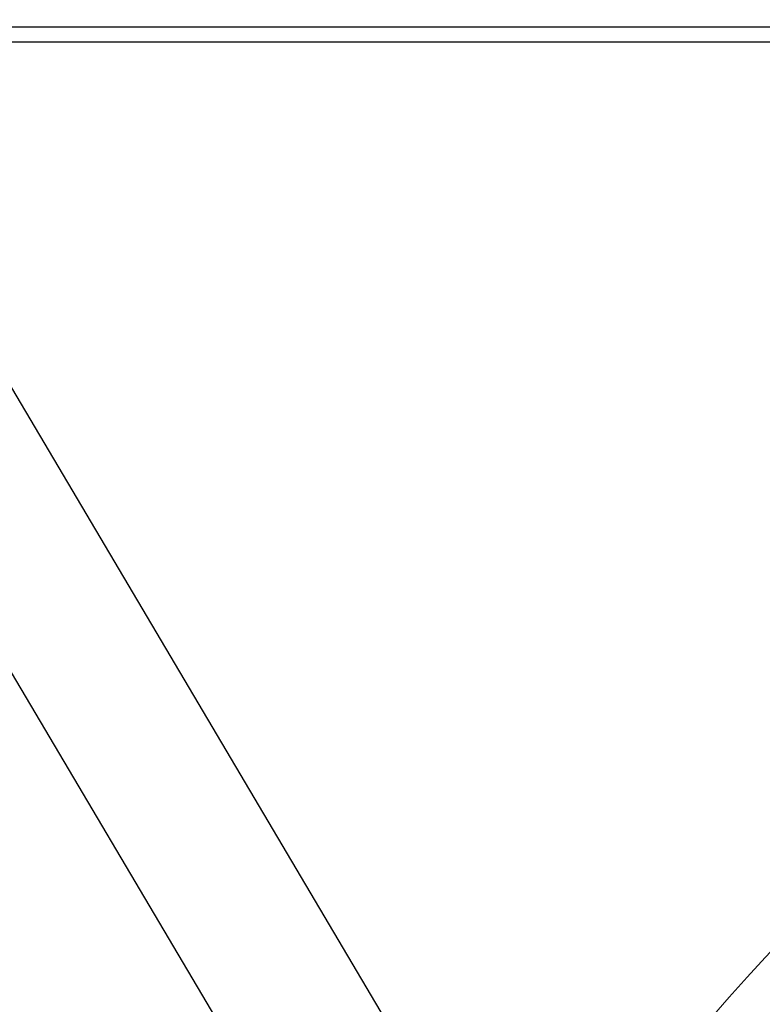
# Model space of a CAD drawing. Header units: millimetres. Extents: x 506 to 3445, y -268 to 1810.
# Tile 30 of 142: x 1768 to 1788, y 1474 to 1501. Entities that reach past the tile are written whole.
import ezdxf
from ezdxf.lldxf.tags import DXFTag

# ---------------------------------------------------------------- set-up
doc = ezdxf.new("R2010")
doc.units = ezdxf.units.MM
tags = doc.linetypes.add('DASHDOT', pattern=[70, 31, -13, 13, -13]).pattern_tags.tags
tags[10:11] = [DXFTag(74, 4), DXFTag(75, 0), DXFTag(340, '0'), DXFTag(46, 0.0), DXFTag(50, 0.0), DXFTag(44, 0.0), DXFTag(45, 0.0)]
tags[8:9] = [DXFTag(74, 4), DXFTag(75, 0), DXFTag(340, '0'), DXFTag(46, 0.0), DXFTag(50, 0.0), DXFTag(44, 0.0), DXFTag(45, 0.0)]
tags[6:7] = [DXFTag(74, 4), DXFTag(75, 0), DXFTag(340, '0'), DXFTag(46, 0.0), DXFTag(50, 0.0), DXFTag(44, 0.0), DXFTag(45, 0.0)]
tags[4:5] = [DXFTag(74, 4), DXFTag(75, 0), DXFTag(340, '0'), DXFTag(46, 0.0), DXFTag(50, 0.0), DXFTag(44, 0.0), DXFTag(45, 0.0)]
doc.dimstyles.get("Standard").update_dxf_attribs({"dimtxt": 20, "dimasz": 10, "dimexe": 9, "dimexo": 9, "dimgap": 10, "dimtad": 0, "dimtih": 1, "dimtoh": 1, "dimdsep": 46, "dimtxsty": 'Standard', "dimcen": 0.09, "dimadec": 0, "dimazin": 0, "dimtfac": 1, "dimtofl": 0, "dimtmove": 0, "dimatfit": 3, "dimfxl": 0, "dimtolj": 1, "dimtzin": 0, "dimarcsym": 0})

# ---------------------------------------------------------------- blocks, each defined once
blk = doc.blocks.new('*D10')
at = {"color": 0, "lineweight": -2}
for p, q in [((1111.197, 1420.671), (1111.197, 1598.988)), ((1895.597, 1441.72), (1895.597, 1598.988)), ((1121.197, 1589.988), (1466.73, 1589.988)), ((1885.597, 1589.988), (1540.064, 1589.988))]:
    blk.add_line(p, q, dxfattribs=at)
at = {"color": 0, "lineweight": 18}
for points in [[(1121.197, 1591.655), (1121.197, 1588.321), (1111.197, 1589.988)], [(1885.597, 1591.655), (1885.597, 1588.321), (1895.597, 1589.988)]]:
    blk.add_solid(points, dxfattribs=at)
at = {"layer": 'Defpoints', "color": 0, "lineweight": 18}
for p in [(1895.597, 1589.988), (1895.597, 1432.72), (1111.197, 1411.671)]:
    blk.add_point(p, dxfattribs=at)
at = {"color": 0, "lineweight": 18, "insert": (1503.397, 1589.988), "char_height": 20, "attachment_point": 5}
blk.add_mtext('\\A1;785', dxfattribs=at)

msp = doc.modelspace()

# ---------------------------------------------------------------- linework, layer by layer
for p, q in [((1803.331, 1500.568), (1724.692, 1500.568)), ((1725.091, 1500.165), (1802.931, 1500.165)), ((1765.287, 1494.465), (1783.497, 1463.692)), ((1779.162, 1463.164), (1762.72, 1490.949)), ((1779.162, 1463.164), (1762.72, 1490.949))]:
    msp.add_line(p, q)
at = {"linetype": 'DASHDOT', "lineweight": 18}
msp.add_circle((1833.697, 1432.72), 61.9, dxfattribs=at)

# ---------------------------------------------------------------- dimensions: what is measured, and where the dimension line sits
at = {"lineweight": 18}
dim = msp.add_linear_dim(base=(1895.597, 1589.988), p1=(1111.197, 1411.671), p2=(1895.597, 1432.72), text='785', dimstyle='Standard', dxfattribs=at)
dim.commit()
dim.dimension.update_dxf_attribs({"geometry": '*D10', "text_midpoint": (1503.397, 1589.988)})

doc.saveas('drawing.dxf')
